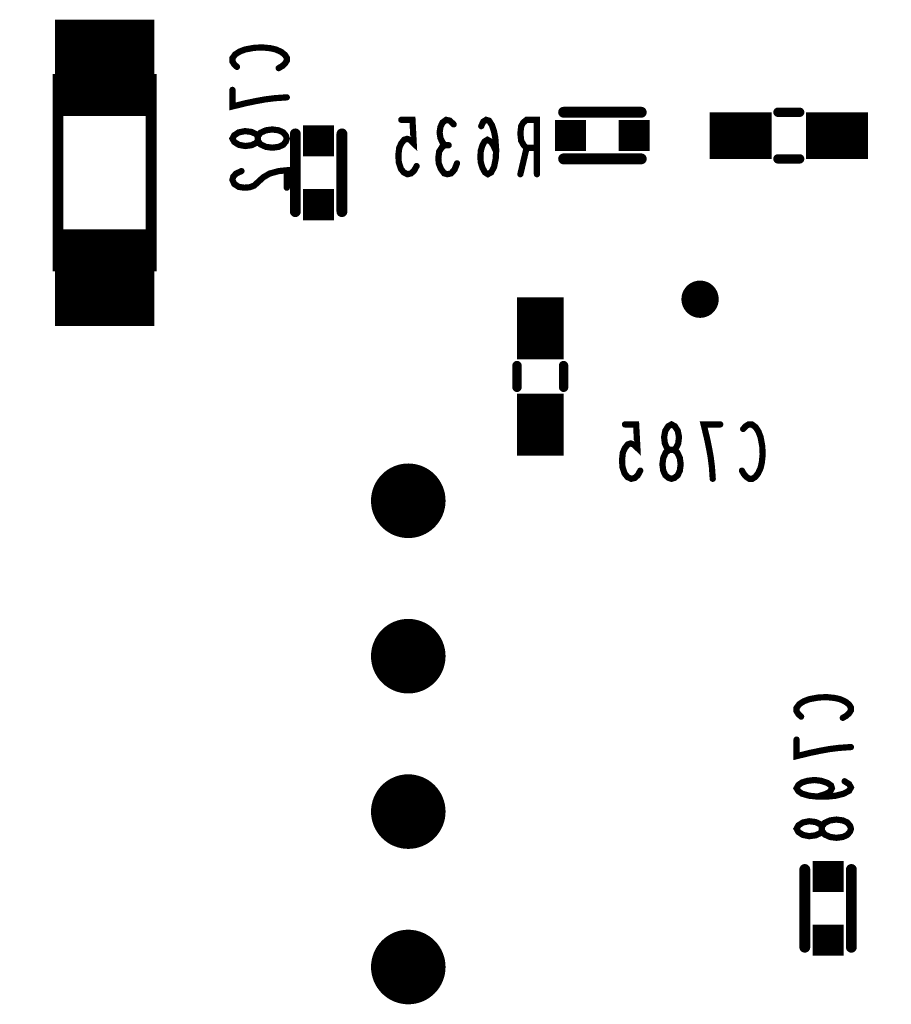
# Model space of a CAD drawing. Extents: x 0 to 8.86, y -3.29 to 6.3.
# Tile 79 of 129: x 5.79 to 6.35, y 2.36 to 2.99. Entities that reach past the tile are written whole.
import ezdxf

# ---------------------------------------------------------------- set-up
doc = ezdxf.new("R2010")
doc.units = 0
doc.layers.get('0').update_dxf_attribs({"color": 3, "linetype": 'CONTINUOUS'})

# ---------------------------------------------------------------- blocks, each defined once
blk = doc.blocks.new('PAD_R1')
at = {"const_width": 0.5}
blk.add_lwpolyline([(0.25, 0, 1), (-0.25, 0, 1)], format="xyb", close=True, dxfattribs=at)
blk = doc.blocks.new('PAD_S1')
at = {"const_width": 1}
blk.add_lwpolyline([(-0.5, 0), (0.5, 0)], dxfattribs=at)

msp = doc.modelspace()

# ---------------------------------------------------------------- linework, layer by layer
for points, const_width in [([(5.81249, 2.96356), (5.87649, 2.96356)], 0.062), ([(5.9297, 2.96419), (5.92795, 2.96579), (5.92678, 2.96766), (5.92678, 2.96979), (5.92853, 2.97219), (5.93145, 2.97406), (5.93495, 2.97539), (5.94078, 2.97646), (5.94603, 2.97673), (5.95128, 2.97619), (5.95478, 2.97539), (5.95828, 2.97379), (5.96061, 2.97193), (5.96178, 2.97006), (5.96178, 2.96819), (5.96061, 2.96633), (5.95886, 2.96473), (5.95653, 2.96339)], 0.004), ([(5.96178, 2.94459), (5.9542, 2.94406), (5.94778, 2.94326), (5.94195, 2.94219), (5.93553, 2.94086), (5.92678, 2.93873), (5.92678, 2.94939)], 0.004), ([(6.19, 2.935), (6.14, 2.935)], 0.007), ([(6.19, 2.935), (6.14, 2.935)], 0.007), ([(6.234, 2.92), (6.274, 2.92)], 0.03), ([(6.278, 2.935), (6.292, 2.935)], 0.006), ([(6.278, 2.935), (6.292, 2.935)], 0.006), ([(6.296, 2.92), (6.336, 2.92)], 0.03), ([(6.04537, 2.90038), (6.04377, 2.89746), (6.0419, 2.89571), (6.0395, 2.89513), (6.0371, 2.8963), (6.03523, 2.89863), (6.0339, 2.90271), (6.03363, 2.90738), (6.03417, 2.91205), (6.0355, 2.91496), (6.03737, 2.9173), (6.03923, 2.91788), (6.0411, 2.9173), (6.0435, 2.91496), (6.0427, 2.93013), (6.0355, 2.93013)], 0.004), ([(6.06363, 2.9138), (6.06203, 2.91555), (6.0607, 2.91846), (6.06017, 2.92196), (6.0607, 2.92546), (6.06203, 2.92838), (6.06443, 2.93013), (6.06683, 2.92955), (6.06923, 2.92721)], 0.004), ([(6.09657, 2.90971), (6.0947, 2.9138), (6.0931, 2.91613), (6.09097, 2.9173), (6.0891, 2.91613), (6.08777, 2.9138), (6.0867, 2.9103), (6.08643, 2.90621), (6.0867, 2.90271), (6.08777, 2.89921), (6.08937, 2.8963), (6.09123, 2.89513), (6.09337, 2.8963), (6.09523, 2.8998), (6.0963, 2.90505), (6.09657, 2.91088), (6.09603, 2.91846), (6.09523, 2.92255), (6.0939, 2.92663), (6.09203, 2.92955), (6.09017, 2.93013), (6.0883, 2.92896), (6.08697, 2.92605)], 0.004), ([(6.12283, 2.89513), (6.12283, 2.93013), (6.11617, 2.93013), (6.11403, 2.92838), (6.1127, 2.92605), (6.11217, 2.92138), (6.1127, 2.91671), (6.1143, 2.9138), (6.11617, 2.91205), (6.12283, 2.91205)], 0.004), ([(5.96728, 2.92106), (5.96728, 2.87106)], 0.007), ([(5.96728, 2.92106), (5.96728, 2.87106)], 0.007), ([(5.99728, 2.92106), (5.99728, 2.87106)], 0.007), ([(5.99728, 2.92106), (5.99728, 2.87106)], 0.007), ([(5.81449, 2.87706), (5.81449, 2.91506)], 0.007), ([(5.87449, 2.91506), (5.87449, 2.87706)], 0.007), ([(6.07137, 2.90213), (6.06977, 2.89805), (6.06763, 2.89571), (6.06523, 2.89513), (6.0631, 2.89571), (6.06097, 2.89863), (6.05963, 2.90213), (6.05937, 2.90563), (6.0599, 2.90971), (6.06177, 2.91263), (6.06363, 2.9138), (6.06603, 2.9138)], 0.004), ([(6.11617, 2.91205), (6.11217, 2.89513)], 0.004), ([(6.19, 2.905), (6.14, 2.905)], 0.007), ([(6.19, 2.905), (6.14, 2.905)], 0.007), ([(6.278, 2.905), (6.292, 2.905)], 0.006), ([(6.278, 2.905), (6.292, 2.905)], 0.006), ([(5.93261, 2.89713), (5.92911, 2.89553), (5.92736, 2.89366), (5.92678, 2.89153), (5.92795, 2.88886), (5.93086, 2.88699), (5.93436, 2.88646), (5.93786, 2.88673), (5.94078, 2.88779), (5.94661, 2.89313), (5.9507, 2.89553), (5.95653, 2.89713), (5.96178, 2.89766), (5.96178, 2.88646)], 0.004), ([(5.81249, 2.82856), (5.87649, 2.82856)], 0.062), ([(6.125, 2.776), (6.125, 2.816)], 0.03), ([(6.11, 2.758), (6.11, 2.772)], 0.006), ([(6.11, 2.758), (6.11, 2.772)], 0.006), ([(6.14, 2.758), (6.14, 2.772)], 0.006), ([(6.14, 2.758), (6.14, 2.772)], 0.006), ([(6.125, 2.714), (6.125, 2.754)], 0.03), ([(6.18937, 2.70438), (6.18777, 2.70146), (6.1859, 2.69971), (6.1835, 2.69913), (6.1811, 2.7003), (6.17923, 2.70263), (6.1779, 2.70671), (6.17763, 2.71138), (6.17817, 2.71605), (6.1795, 2.71896), (6.18137, 2.7213), (6.18323, 2.72188), (6.1851, 2.7213), (6.1875, 2.71896), (6.1867, 2.73413), (6.1795, 2.73413)], 0.004), ([(6.23603, 2.69913), (6.2355, 2.70671), (6.2347, 2.71313), (6.23363, 2.71896), (6.2323, 2.72538), (6.23017, 2.73413), (6.24083, 2.73413)], 0.004), ([(6.25563, 2.73121), (6.25723, 2.73296), (6.2591, 2.73413), (6.26123, 2.73413), (6.26363, 2.73238), (6.2655, 2.72946), (6.26683, 2.72596), (6.2679, 2.72013), (6.26817, 2.71488), (6.26763, 2.70963), (6.26683, 2.70613), (6.26523, 2.70263), (6.26337, 2.7003), (6.2615, 2.69913), (6.25963, 2.69913), (6.25777, 2.7003), (6.25617, 2.70205), (6.25483, 2.70438)], 0.004), ([(6.29292, 2.54613), (6.29117, 2.54773), (6.29, 2.5496), (6.29, 2.55173), (6.29175, 2.55413), (6.29467, 2.556), (6.29817, 2.55733), (6.304, 2.5584), (6.30925, 2.55867), (6.3145, 2.55813), (6.318, 2.55733), (6.3215, 2.55573), (6.32383, 2.55387), (6.325, 2.552), (6.325, 2.55013), (6.32383, 2.54827), (6.32208, 2.54667), (6.31975, 2.54533)], 0.004), ([(6.325, 2.52653), (6.31742, 2.526), (6.311, 2.5252), (6.30517, 2.52413), (6.29875, 2.5228), (6.29, 2.52067), (6.29, 2.53133)], 0.004), ([(6.32092, 2.50453), (6.32383, 2.50267), (6.325, 2.50053), (6.32383, 2.4984), (6.32033, 2.49653), (6.31508, 2.4952), (6.30983, 2.49467), (6.30342, 2.49467), (6.29817, 2.4952), (6.2935, 2.49653), (6.29117, 2.49813), (6.29, 2.5), (6.29117, 2.50213), (6.2935, 2.50373), (6.297, 2.5048), (6.30167, 2.50533), (6.30575, 2.5048), (6.30983, 2.50347), (6.31217, 2.50187), (6.31275, 2.5), (6.31158, 2.49787), (6.30867, 2.49627), (6.30342, 2.49467)], 0.004), ([(6.29529, 2.39774), (6.29529, 2.44774)], 0.007), ([(6.29529, 2.39774), (6.29529, 2.44774)], 0.007), ([(6.32529, 2.39774), (6.32529, 2.44774)], 0.007), ([(6.32529, 2.39774), (6.32529, 2.44774)], 0.007)]:
    msp.add_lwpolyline(points, dxfattribs=dict(const_width=const_width))
for points, const_width in [([(5.87449, 2.95606), (5.87449, 2.83606), (5.81449, 2.83606), (5.81449, 2.95606)], 0.007), ([(5.96178, 2.91806), (5.9612, 2.91619), (5.95945, 2.91406), (5.95653, 2.91273), (5.95245, 2.91219), (5.94836, 2.91273), (5.94486, 2.91433), (5.94311, 2.91673), (5.94311, 2.91939), (5.94195, 2.92099), (5.93903, 2.92233), (5.93495, 2.92286), (5.93086, 2.92206), (5.92795, 2.92019), (5.92678, 2.91806), (5.92795, 2.91593), (5.93086, 2.91406), (5.93495, 2.91326), (5.93903, 2.91379), (5.94195, 2.91513), (5.94311, 2.91673), (5.94311, 2.91939), (5.94486, 2.92179), (5.94836, 2.92339), (5.95245, 2.92393), (5.95653, 2.92339), (5.95945, 2.92206), (5.9612, 2.91993)], 0.004), ([(6.2095, 2.69913), (6.20763, 2.69971), (6.2055, 2.70146), (6.20417, 2.70438), (6.20363, 2.70846), (6.20417, 2.71255), (6.20577, 2.71605), (6.20817, 2.7178), (6.21083, 2.7178), (6.21243, 2.71896), (6.21377, 2.72188), (6.2143, 2.72596), (6.2135, 2.73005), (6.21163, 2.73296), (6.2095, 2.73413), (6.20737, 2.73296), (6.2055, 2.73005), (6.2047, 2.72596), (6.20523, 2.72188), (6.20657, 2.71896), (6.20817, 2.7178), (6.21083, 2.7178), (6.21323, 2.71605), (6.21483, 2.71255), (6.21537, 2.70846), (6.21483, 2.70438), (6.2135, 2.70146), (6.21137, 2.69971)], 0.004), ([(6.325, 2.474), (6.32442, 2.47213), (6.32267, 2.47), (6.31975, 2.46867), (6.31567, 2.46813), (6.31158, 2.46867), (6.30808, 2.47027), (6.30633, 2.47267), (6.30633, 2.47533), (6.30517, 2.47693), (6.30225, 2.47827), (6.29817, 2.4788), (6.29408, 2.478), (6.29117, 2.47613), (6.29, 2.474), (6.29117, 2.47187), (6.29408, 2.47), (6.29817, 2.4692), (6.30225, 2.46973), (6.30517, 2.47107), (6.30633, 2.47267), (6.30633, 2.47533), (6.30808, 2.47773), (6.31158, 2.47933), (6.31567, 2.47987), (6.31975, 2.47933), (6.32267, 2.478), (6.32442, 2.47587)], 0.004)]:
    msp.add_lwpolyline(points, close=True, dxfattribs=dict(const_width=const_width))

# ---------------------------------------------------------------- block references
for name, p, xscale, yscale in [('PAD_R1', (5.9297, 2.96419), 0.004, 0.004), ('PAD_R1', (5.95653, 2.96339), 0.004, 0.004), ('PAD_R1', (5.92678, 2.94939), 0.004, 0.004), ('PAD_R1', (5.96178, 2.94459), 0.004, 0.004), ('PAD_R1', (6.14, 2.935), 0.007, 0.007), ('PAD_R1', (6.14, 2.935), 0.007, 0.007), ('PAD_R1', (6.19, 2.935), 0.007, 0.007), ('PAD_R1', (6.19, 2.935), 0.007, 0.007), ('PAD_R1', (6.278, 2.935), 0.006, 0.006), ('PAD_R1', (6.278, 2.935), 0.006, 0.006), ('PAD_R1', (6.292, 2.935), 0.006, 0.006), ('PAD_R1', (6.292, 2.935), 0.006, 0.006), ('PAD_R1', (6.0355, 2.93013), 0.004, 0.004), ('PAD_R1', (6.06923, 2.92721), 0.004, 0.004), ('PAD_R1', (6.08697, 2.92605), 0.004, 0.004), ('PAD_S1', (6.1445, 2.92), 0.02, 0.02), ('PAD_S1', (6.1855, 2.92), 0.02, 0.02), ('PAD_S1', (5.98228, 2.91656), 0.02, 0.02), ('PAD_R1', (5.96728, 2.92106), 0.007, 0.007), ('PAD_R1', (5.96728, 2.92106), 0.007, 0.007), ('PAD_R1', (5.99728, 2.92106), 0.007, 0.007), ('PAD_R1', (5.99728, 2.92106), 0.007, 0.007), ('PAD_R1', (5.81449, 2.91506), 0.007, 0.007), ('PAD_R1', (5.87449, 2.91506), 0.007, 0.007), ('PAD_R1', (6.06363, 2.9138), 0.004, 0.004), ('PAD_R1', (6.06603, 2.9138), 0.004, 0.004), ('PAD_R1', (6.09657, 2.90971), 0.004, 0.004), ('PAD_R1', (6.11617, 2.91205), 0.004, 0.004), ('PAD_R1', (6.12283, 2.91205), 0.004, 0.004), ('PAD_R1', (6.14, 2.905), 0.007, 0.007), ('PAD_R1', (6.14, 2.905), 0.007, 0.007), ('PAD_R1', (6.19, 2.905), 0.007, 0.007), ('PAD_R1', (6.19, 2.905), 0.007, 0.007), ('PAD_R1', (6.04537, 2.90038), 0.004, 0.004), ('PAD_R1', (6.07137, 2.90213), 0.004, 0.004), ('PAD_R1', (6.278, 2.905), 0.006, 0.006), ('PAD_R1', (6.278, 2.905), 0.006, 0.006), ('PAD_R1', (6.292, 2.905), 0.006, 0.006), ('PAD_R1', (6.292, 2.905), 0.006, 0.006), ('PAD_R1', (5.93261, 2.89713), 0.004, 0.004), ('PAD_R1', (6.11217, 2.89513), 0.004, 0.004), ('PAD_R1', (6.12283, 2.89513), 0.004, 0.004), ('PAD_R1', (5.96178, 2.88646), 0.004, 0.004), ('PAD_S1', (5.98228, 2.87556), 0.02, 0.02), ('PAD_R1', (5.81449, 2.87706), 0.007, 0.007), ('PAD_R1', (5.87449, 2.87706), 0.007, 0.007), ('PAD_R1', (5.96728, 2.87106), 0.007, 0.007), ('PAD_R1', (5.96728, 2.87106), 0.007, 0.007), ('PAD_R1', (5.99728, 2.87106), 0.007, 0.007), ('PAD_R1', (5.99728, 2.87106), 0.007, 0.007), ('PAD_R1', (6.22787, 2.81469), 0.024, 0.024), ('PAD_R1', (6.11, 2.772), 0.006, 0.006), ('PAD_R1', (6.11, 2.772), 0.006, 0.006), ('PAD_R1', (6.14, 2.772), 0.006, 0.006), ('PAD_R1', (6.14, 2.772), 0.006, 0.006), ('PAD_R1', (6.11, 2.758), 0.006, 0.006), ('PAD_R1', (6.11, 2.758), 0.006, 0.006), ('PAD_R1', (6.14, 2.758), 0.006, 0.006), ('PAD_R1', (6.14, 2.758), 0.006, 0.006), ('PAD_R1', (6.1795, 2.73413), 0.004, 0.004), ('PAD_R1', (6.24083, 2.73413), 0.004, 0.004), ('PAD_R1', (6.25563, 2.73121), 0.004, 0.004), ('PAD_R1', (6.04, 2.685), 0.048, 0.048), ('PAD_R1', (6.18937, 2.70438), 0.004, 0.004), ('PAD_R1', (6.25483, 2.70438), 0.004, 0.004), ('PAD_R1', (6.23603, 2.69913), 0.004, 0.004), ('PAD_R1', (6.04, 2.585), 0.048, 0.048), ('PAD_R1', (6.29292, 2.54613), 0.004, 0.004), ('PAD_R1', (6.31975, 2.54533), 0.004, 0.004), ('PAD_R1', (6.29, 2.53133), 0.004, 0.004), ('PAD_R1', (6.325, 2.52653), 0.004, 0.004), ('PAD_R1', (6.04, 2.485), 0.048, 0.048), ('PAD_R1', (6.32092, 2.50453), 0.004, 0.004), ('PAD_R1', (6.30342, 2.49467), 0.004, 0.004), ('PAD_S1', (6.31029, 2.44324), 0.02, 0.02), ('PAD_R1', (6.29529, 2.44774), 0.007, 0.007), ('PAD_R1', (6.29529, 2.44774), 0.007, 0.007), ('PAD_R1', (6.32529, 2.44774), 0.007, 0.007), ('PAD_R1', (6.32529, 2.44774), 0.007, 0.007), ('PAD_R1', (6.04, 2.385), 0.048, 0.048), ('PAD_S1', (6.31029, 2.40224), 0.02, 0.02), ('PAD_R1', (6.29529, 2.39774), 0.007, 0.007), ('PAD_R1', (6.29529, 2.39774), 0.007, 0.007), ('PAD_R1', (6.32529, 2.39774), 0.007, 0.007), ('PAD_R1', (6.32529, 2.39774), 0.007, 0.007)]:
    msp.add_blockref(name, p, dxfattribs=dict(xscale=xscale, yscale=yscale))

doc.saveas('drawing.dxf')
